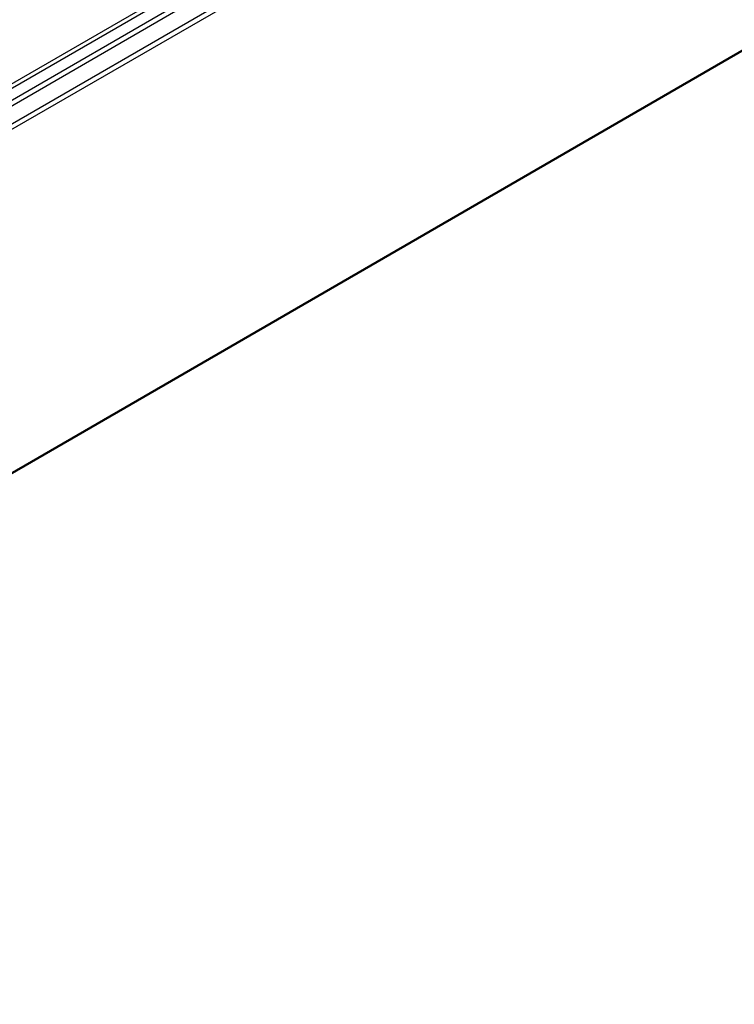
# Model space of a CAD drawing. Header units: millimetres. Extents: x -418 to 1275, y -151 to 443.
# Tile 16 of 47: x 130 to 147, y -126 to -103. Entities that reach past the tile are written whole.
import ezdxf

# ---------------------------------------------------------------- set-up
doc = ezdxf.new("R2010")
doc.units = ezdxf.units.MM

# ---------------------------------------------------------------- blocks, each defined once
blk = doc.blocks.new('REGLA_SV2-570__36', base_point=(310.111, -379.971))
at = {"color": 3, "linetype": 'Continuous'}
for p, q in [((795.332, -80.314), (322.278, -354.106)), ((322.467, -354.369), (795.522, -80.578)), ((324.209, -354.646), (797.264, -80.855)), ((324.399, -354.91), (797.453, -81.118)), ((788.142, -83.649), (329.468, -349.118)), ((787.792, -83.525), (329.535, -348.752)), ((797.453, -105.262), (324.399, -379.054))]:
    blk.add_line(p, q, dxfattribs=at)
at = {"color": 7, "linetype": 'Continuous'}
blk.add_line((797.412, -105.354), (324.358, -379.145), dxfattribs=at)
blk = doc.blocks.new('REGLA_SV2-570mm__37', base_point=(302.479, -399.73))
blk.add_blockref('REGLA_SV2-570__36', (310.111, -379.971))
blk = doc.blocks.new('Iso2', base_point=(374.25, -335.4))
blk.add_blockref('REGLA_SV2-570mm__37', (302.479, -399.73))

msp = doc.modelspace()

# ---------------------------------------------------------------- block references
at = {"xscale": 0.33333333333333, "yscale": 0.33333333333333, "zscale": 0.33333333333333}
msp.add_blockref('Iso2', (124.75, -111.8), dxfattribs=at)

doc.saveas('drawing.dxf')
